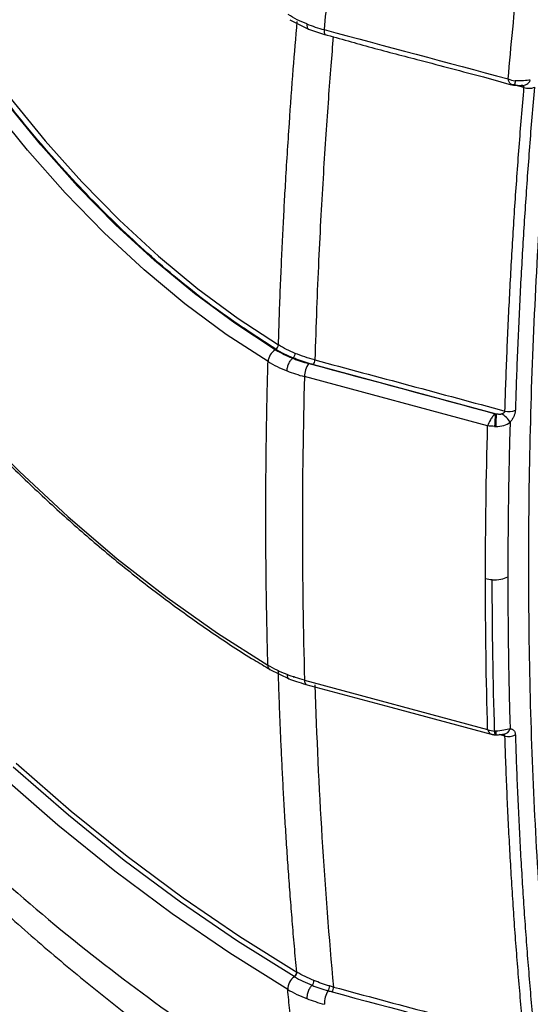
# Model space of a CAD drawing. Header units: millimetres. Extents: x 19 to 819, y 19 to 629.
# Tile 63 of 73: x 747 to 766, y 414 to 451. Entities that reach past the tile are written whole.
import ezdxf

# ---------------------------------------------------------------- set-up
doc = ezdxf.new("R2010")
doc.units = ezdxf.units.MM
doc.header["$LTSCALE"] = 3

msp = doc.modelspace()

# ---------------------------------------------------------------- linework, layer by layer
for p, q in [((756.805775, 450.963448), (757.510483, 450.605803)), ((757.501788, 450.609283), (758.143196, 450.400465)), ((765.529921, 448.4323), (765.20516, 448.519352)), ((765.489359, 448.512384), (765.462908, 448.513334)), ((756.937566, 438.355253), (756.913069, 438.341112)), ((757.687041, 438.105112), (764.488833, 436.275026)), ((764.17692, 435.821346), (757.355955, 437.656562)), ((764.461977, 436.275663), (764.488834, 436.275026)), ((756.066629, 426.736274), (756.783199, 426.388188)), ((757.357707, 426.336463), (764.17692, 424.501468)), ((764.447125, 424.304194), (764.487399, 424.303247)), ((764.820634, 424.257002), (764.620372, 424.310881)), ((756.982915, 415.286289), (756.977242, 415.289661))]:
    msp.add_line(p, q)
at = {"flags": 128}
for points in [[(727.749183, 467.205281), (728.27777, 465.212709), (729.018319, 462.783015), (729.864918, 460.348958), (730.814311, 457.919898), (731.862847, 455.505178), (733.006493, 453.114085), (734.240851, 450.755815), (735.561173, 448.439437), (736.962382, 446.17386), (738.439088, 443.967797), (739.985612, 441.829734), (741.596007, 439.767892), (743.264079, 437.790201), (744.983412, 435.904268), (746.747395, 434.117345), (748.549243, 432.436306), (750.382025, 430.867614), (752.238695, 429.417305), (754.112109, 428.090954), (755.995065, 426.893663)], [(755.999078, 438.215051), (754.445713, 439.231483), (752.904614, 440.375968), (751.384583, 441.641971), (749.894304, 443.022258), (748.442289, 444.508945), (747.036834, 446.093539), (745.685965, 447.76699), (744.397401, 449.519736), (743.178502, 451.341766), (742.036231, 453.222672), (740.977113, 455.151709), (740.007197, 457.117858), (739.132026, 459.109888), (738.356596, 461.116418), (737.68534, 463.125988), (737.145257, 465.036673)], [(756.269231, 438.656256), (754.757578, 439.644418), (753.257559, 440.755445), (751.777494, 441.983175), (750.32559, 443.3208), (748.909898, 444.760902), (747.538269, 446.295495), (746.218309, 447.916069), (744.957339, 449.613637), (743.762351, 451.378786), (742.639971, 453.201726), (741.596424, 455.072348), (740.637497, 456.98028), (739.768508, 458.914941), (738.994275, 460.865601), (738.319092, 462.821444), (737.746704, 464.771623), (737.700496, 464.945912)], [(737.935512, 464.90802), (737.952468, 464.844327), (738.521579, 462.902816), (739.193061, 460.955588), (739.963192, 459.013443), (740.827699, 457.087151), (741.781788, 455.187396), (742.820168, 453.324714), (743.937079, 451.509436), (745.126328, 449.751629), (746.381318, 448.061043), (747.695089, 446.447053), (749.060356, 444.918611), (750.469546, 443.484194), (751.914843, 442.151756), (753.388232, 440.928689), (754.881542, 439.821775), (756.38649, 438.837153)], [(757.412575, 426.182966), (760.574939, 425.331837), (764.306649, 424.327953)], [(746.622488, 423.240557), (748.674281, 421.456329), (750.750225, 419.781711), (752.844745, 418.2212), (754.952216, 416.778988), (757.066978, 415.458947)], [(756.97724, 415.289659), (754.857131, 416.613038), (752.744331, 418.058897), (750.644514, 419.623354), (748.563321, 421.302207), (746.506341, 423.090946)], [(756.731741, 414.811516), (754.575448, 416.157777), (752.426704, 417.629818), (750.291397, 419.223606), (748.175376, 420.934777), (746.084436, 422.758642)]]:
    msp.add_lwpolyline(points, dxfattribs=at)
for centre, radius, start, end in [((765.491035, 448.803516), 0.287811, 259.4514017, 341.5167696), ((765.708342, 448.993168), 0.588564, 252.3532744, 290.6185902), ((756.585844, 438.15908), 0.589429, 122.4899605, 174.551134), ((756.176802, 438.857552), 0.210678, 302.4926776, 354.4434873), ((758.253235, 437.638125), 0.89747, 145.57451, 178.8228635), ((757.422619, 438.286324), 0.320557, 325.5765521, 358.7791122), ((768.922549, 435.795355), 4.486357, 173.8541533, 179.9154399), ((811.429602, 435.788752), 46.943288, 179.4064763, 179.9858425), ((764.100287, 435.355335), 1.094917, 33.6090398, 56.5879073), ((764.975685, 436.909399), 0.556316, 253.8167783, 294.6130691), ((756.17073, 426.878571), 0.176312, 175.0895742, 233.8072291), ((757.518788, 426.307465), 0.16367, 169.7945736, 229.5095149), ((764.858898, 424.406596), 0.424306, 175.0135138, 193.9656358), ((768.733041, 424.405959), 4.246884, 179.5040524, 181.3858464), ((764.745142, 424.598848), 0.276588, 277.144537, 344.8922928), ((764.954576, 424.768688), 0.528926, 255.3310059, 298.5525051), ((757.30204, 414.813632), 0.570303, 124.026106, 180.2125602), ((756.863148, 415.458568), 0.203831, 304.0378035, 0.1064453), ((756.868383, 415.455235), 0.204108, 304.1347564, 0.1234818), ((757.981297, 414.935014), 0.31011, 325.7671865, 0.8241473), ((758.104654, 414.893363), 0.329367, 328.1823146, 1.0144554), ((759.01912, 414.273473), 0.920813, 148.0638122, 181.0805347)]:
    msp.add_arc(centre, radius, start, end)
for points, knots in [([(714.439381, 473.566408), (714.507656, 473.203353), (714.873788, 471.256445), (715.839204, 467.648055), (717.338601, 462.780865), (719.14837, 457.903421), (721.223403, 453.059032), (723.55775, 448.279433), (726.132642, 443.598945), (728.930558, 439.050361), (731.931623, 434.665818), (735.11472, 430.476035), (738.457471, 426.511138), (741.936104, 422.796812), (745.526939, 419.367621), (749.201582, 416.216397), (751.697652, 414.393643), (752.945687, 413.482265)], [0, 0, 0, 0, 0.016109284, 0.086387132, 0.156664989, 0.226942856, 0.297220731, 0.367498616, 0.437776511, 0.508054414, 0.578332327, 0.648610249, 0.718888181, 0.789166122, 0.859444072, 0.929722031, 1, 1, 1, 1]), ([(780.394341, 412.392462), (780.279108, 412.328366), (780.048726, 412.200222), (779.703337, 412.015448), (779.35828, 411.836234), (779.013557, 411.663107), (778.669166, 411.495926), (778.325108, 411.334728), (777.981384, 411.179504), (777.637992, 411.030256), (777.294934, 410.886984), (776.952209, 410.749686), (776.609816, 410.61837), (776.037053, 410.408453), (775.239133, 410.144), (774.221102, 409.861989), (773.382733, 409.677826), (772.79956, 409.573057), (772.503775, 409.528378), (772.337674, 409.501685), (772.212433, 409.476291), (772.089705, 409.437993), (771.966525, 409.384704), (771.832793, 409.313905), (771.681806, 409.229724), (771.449175, 409.0986), (771.1385, 408.924177), (770.841543, 408.757237), (770.61886, 408.632104), (770.481204, 408.554709), (770.346816, 408.478042), (770.210896, 408.403151), (769.941857, 408.266535), (769.540646, 408.107752), (769.024336, 407.998626), (768.53991, 407.998052), (768.097844, 408.101761), (767.708407, 408.309755), (767.383167, 408.617934), (767.126419, 409.01603), (766.978842, 409.416531), (766.899731, 409.768964), (766.861768, 410.072057), (766.830087, 410.354371), (766.786892, 410.729997), (766.737196, 411.178255), (766.370588, 414.574801), (765.87266, 420.923543), (765.627197, 430.459205), (765.859707, 440.265789), (766.349656, 447.174545), (766.711204, 450.983056), (766.763149, 451.512778), (766.80525, 451.937141), (766.832552, 452.202685), (766.85286, 452.414635), (766.874562, 452.626609), (766.948183, 453.211098), (767.161295, 454.000447), (767.542925, 454.887126), (767.893751, 455.533459), (768.300438, 456.14699), (768.753544, 456.710046), (769.242728, 457.213603), (769.669155, 457.569369), (770.019135, 457.81447), (770.283947, 457.976322), (770.551229, 458.12527), (770.877119, 458.306827), (771.223308, 458.502678), (771.549194, 458.685889), (771.753255, 458.80178), (771.894313, 458.880723), (772.009955, 458.954827), (772.187135, 459.082856), (772.358205, 459.241295), (772.528058, 459.40905), (772.699182, 459.576601), (773.000032, 459.863495), (773.431684, 460.267751), (774.12653, 460.896849), (775.004066, 461.653816), (775.917129, 462.389604), (776.683871, 462.974383), (777.299615, 463.424743), (777.91645, 463.856637), (778.534379, 464.270195), (779.153399, 464.664952), (779.773512, 465.042634), (780.187325, 465.278552), (780.394341, 465.396573)], [0, 0, 0, 0, 0.005082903, 0.010162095, 0.015238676, 0.020313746, 0.025388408, 0.030463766, 0.03554092, 0.040620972, 0.045705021, 0.050794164, 0.055889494, 0.060992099, 0.07642844, 0.091787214, 0.107266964, 0.115030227, 0.118919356, 0.121137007, 0.122798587, 0.124708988, 0.126669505, 0.128257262, 0.130608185, 0.133329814, 0.138518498, 0.144312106, 0.146428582, 0.148341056, 0.15038408, 0.152356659, 0.154335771, 0.162263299, 0.170162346, 0.178071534, 0.185982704, 0.19386255, 0.201806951, 0.209697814, 0.217618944, 0.221531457, 0.225431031, 0.230275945, 0.233231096, 0.241022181, 0.248832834, 0.373573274, 0.498301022, 0.623122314, 0.747927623, 0.7557226, 0.76353428, 0.767429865, 0.771338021, 0.773289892, 0.775240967, 0.779126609, 0.794553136, 0.802266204, 0.810021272, 0.817724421, 0.825492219, 0.833204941, 0.840957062, 0.844745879, 0.848742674, 0.852638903, 0.856535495, 0.863117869, 0.867909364, 0.870909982, 0.872119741, 0.874130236, 0.876017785, 0.879999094, 0.882009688, 0.884020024, 0.888034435, 0.89604012, 0.904057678, 0.920038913, 0.936052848, 0.945225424, 0.954374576, 0.963506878, 0.972628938, 0.981747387, 0.990868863, 1, 1, 1, 1]), ([(756.289977, 438.679854), (755.533248, 439.170593), (754.01979, 440.152071), (751.78735, 441.971884), (749.617983, 444.018532), (747.53941, 446.292762), (745.577435, 448.759157), (743.756371, 451.388869), (742.099698, 454.148472), (740.625187, 457.004117), (739.362044, 459.918507), (738.389089, 462.578656), (737.946244, 464.242679), (737.762107, 464.934585)], [0, 0, 0, 0, 0.093355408, 0.186710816, 0.280066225, 0.373421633, 0.466777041, 0.560132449, 0.653487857, 0.746843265, 0.840198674, 0.933554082, 1, 1, 1, 1]), ([(758.511386, 455.076176), (758.479527, 454.762889), (758.411615, 454.095058), (758.308837, 453.034198), (758.198841, 451.852214), (758.12737, 451.025918), (758.089863, 450.592304)], [0, 0, 0, 0, 0.208761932, 0.445015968, 0.708762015, 1, 1, 1, 1]), ([(756.38649, 438.837153), (756.398048, 439.204518), (756.420699, 439.924453), (756.460931, 440.985841), (756.504165, 442.005069), (756.550257, 442.982017), (756.598478, 443.91628), (756.674686, 445.281302), (756.783828, 447.010003), (756.930559, 449.03398), (757.036368, 450.302007), (757.085616, 450.892202)], [0, 0, 0, 0, 0.092645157, 0.181559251, 0.266742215, 0.348193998, 0.425914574, 0.499903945, 0.688154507, 0.854853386, 1, 1, 1, 1]), ([(757.444348, 450.803053), (757.444434, 450.764437), (757.444566, 450.704861), (757.466078, 450.648896), (757.485074, 450.620011), (757.501086, 450.612263), (757.506395, 450.609695)], [0, 0, 0, 0, 0.420822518, 0.649239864, 0.883707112, 1, 1, 1, 1]), ([(758.087316, 450.421728), (758.680453, 450.253062), (759.862281, 449.916996), (761.45161, 449.507755), (762.834319, 449.140044), (763.97343, 448.845311), (764.710032, 448.636522), (765.053921, 448.539047)], [0, 0, 0, 0, 0.256696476, 0.51146941, 0.681317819, 0.851220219, 1, 1, 1, 1]), ([(758.089863, 450.592304), (758.089972, 450.554842), (758.09014, 450.497075), (758.105582, 450.44358), (758.119449, 450.415908), (758.131274, 450.408679), (758.135381, 450.406168)], [0, 0, 0, 0, 0.417525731, 0.64382313, 0.876284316, 1, 1, 1, 1]), ([(758.42577, 450.336575), (758.395981, 449.971811), (758.333039, 449.201095), (758.24134, 447.987009), (758.147462, 446.653223), (758.054263, 445.201181), (757.963944, 443.632043), (757.879559, 441.947458), (757.802592, 440.148278), (757.763358, 438.915799), (757.743103, 438.279494)], [0, 0, 0, 0, 0.089592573, 0.189301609, 0.299127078, 0.419068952, 0.549127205, 0.689301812, 0.839592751, 1, 1, 1, 1]), ([(735.040665, 449.206648), (735.476079, 448.468431), (736.084418, 447.437032), (737.027813, 445.951499), (737.845674, 444.710432), (738.852241, 443.259295), (739.940505, 441.770038), (741.113391, 440.250951), (742.356415, 438.730099), (743.66058, 437.225529), (745.017893, 435.751794), (746.42137, 434.320578), (747.864674, 432.941582), (749.34192, 431.622806), (750.847573, 430.37174), (752.376303, 429.192407), (753.923211, 428.097526), (755.155785, 427.280375), (755.871997, 426.861052), (756.066951, 426.746911)], [0, 0, 0, 0, 0.077686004, 0.108538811, 0.159799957, 0.212877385, 0.26969344, 0.328873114, 0.389861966, 0.452217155, 0.515624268, 0.579851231, 0.644724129, 0.710110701, 0.775909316, 0.842041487, 0.908446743, 0.975079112, 1, 1, 1, 1]), ([(765.205057, 448.56278), (765.192487, 448.555862), (765.167742, 448.542244), (765.131234, 448.533053), (765.096015, 448.53412), (765.062289, 448.546019), (765.020695, 448.575281), (764.973348, 448.638223), (764.950966, 448.716128), (764.939157, 448.757231)], [0, 0, 0, 0, 0.110009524, 0.216568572, 0.321798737, 0.428621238, 0.539911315, 0.757253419, 1, 1, 1, 1]), ([(765.197899, 448.687796), (765.196041, 448.653417), (765.194539, 448.620091), (765.192908, 448.564962), (765.192798, 448.543416), (765.19419, 448.519186), (765.195688, 448.516578), (765.199783, 448.528868), (765.202358, 448.543559), (765.205074, 448.563048)], [0, 0, 0, 0, 0.25, 0.25, 0.5, 0.5, 0.75, 0.75, 1, 1, 1, 1]), ([(765.763999, 448.712272), (765.698493, 448.705244), (765.610444, 448.693535), (765.413892, 448.680048), (765.304277, 448.678524), (765.197899, 448.687796)], [0, 0, 0, 0, 0.5, 0.5, 1, 1, 1, 1]), ([(764.820634, 436.375127), (764.832129, 436.735294), (764.855123, 437.455681), (764.896905, 438.540105), (764.94403, 439.62739), (764.997022, 440.71777), (765.05574, 441.81113), (765.120221, 442.907448), (765.190465, 444.006682), (765.266436, 445.108777), (765.348273, 446.213753), (765.435453, 447.321337), (765.49843, 448.061961), (765.529921, 448.4323)], [0, 0, 0, 0, 0.090844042, 0.181701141, 0.272571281, 0.363454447, 0.454350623, 0.545259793, 0.636181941, 0.727117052, 0.818065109, 0.909026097, 1, 1, 1, 1]), ([(765.092185, 448.537106), (765.100053, 448.535257), (765.115825, 448.531552), (765.142055, 448.526482), (765.170194, 448.521959), (765.188684, 448.520236), (765.198524, 448.519319)], [0, 0, 0, 0, 0.232004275, 0.46504825, 0.715300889, 1, 1, 1, 1]), ([(765.195985, 448.519517), (765.261274, 448.517572), (765.350001, 448.514928), (765.449096, 448.517006), (765.477416, 448.513757), (765.489395, 448.512382)], [0, 0, 0, 0, 0.61647882, 0.837773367, 1, 1, 1, 1]), ([(765.915602, 448.442305), (765.884171, 448.072691), (765.821315, 447.333528), (765.734294, 446.228129), (765.652602, 445.125321), (765.57676, 444.025337), (765.50663, 442.928114), (765.442245, 441.833668), (765.383606, 440.741999), (765.330679, 439.65309), (765.283601, 438.567012), (765.241851, 437.483494), (765.218874, 436.763605), (765.207384, 436.403629)], [0, 0, 0, 0, 0.090935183, 0.181854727, 0.272762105, 0.363660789, 0.454554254, 0.545445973, 0.636339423, 0.727238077, 0.818145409, 0.909064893, 1, 1, 1, 1]), ([(765.529921, 448.4323), (765.530467, 448.438669), (765.531588, 448.451731), (765.524345, 448.470394), (765.508773, 448.489615), (765.48008, 448.508417), (765.453318, 448.516209), (765.438345, 448.520569)], [0, 0, 0, 0, 0.14014405, 0.287424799, 0.446664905, 0.690404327, 1, 1, 1, 1]), ([(725.405322, 443.64429), (725.941428, 442.731569), (726.694035, 441.450256), (727.854684, 439.58926), (728.865759, 438.016792), (730.105848, 436.167943), (731.444014, 434.256876), (732.88413, 432.291487), (734.409345, 430.305092), (736.009938, 428.31832), (737.677707, 426.34755), (739.405896, 424.405708), (741.188686, 422.503338), (743.020923, 420.649269), (744.897928, 418.851025), (746.815389, 417.115252), (748.769224, 415.447504), (750.755714, 413.85401), (752.770741, 412.335756), (754.812449, 410.911254), (756.202834, 409.979388), (756.914689, 409.550188), (756.934962, 409.537965)], [0, 0, 0, 0, 0.06426772, 0.090221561, 0.133305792, 0.178005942, 0.225926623, 0.275906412, 0.327479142, 0.380273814, 0.434028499, 0.488550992, 0.543698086, 0.599361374, 0.655457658, 0.711922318, 0.76870459, 0.825764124, 0.883068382, 0.940590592, 0.99830806, 1, 1, 1, 1]), ([(756.705484, 437.869096), (756.706243, 437.904948), (756.711374, 437.947011), (756.732427, 438.03755), (756.748405, 438.085861), (756.788676, 438.177432), (756.812843, 438.220407), (756.863066, 438.291939), (756.888979, 438.320462), (756.913069, 438.341111)], [0, 0, 0, 0, 0.25, 0.25, 0.5, 0.5, 0.75, 0.75, 1, 1, 1, 1]), ([(756.913069, 438.341111), (756.96114, 438.322878), (757.05721, 438.28644), (757.205884, 438.236033), (757.357417, 438.188544), (757.461077, 438.159852), (757.512946, 438.145495)], [0, 0, 0, 0, 0.2501864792, 0.4999930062, 0.7498030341, 1, 1, 1, 1]), ([(756.937566, 438.355253), (756.955258, 438.369784), (756.975841, 438.396847), (757.005442, 438.461784), (757.013291, 438.497096), (757.013893, 438.522699)], [0, 0, 0, 0, 0.5, 0.5, 1, 1, 1, 1]), ([(757.687041, 438.105113), (757.634837, 438.119526), (757.530527, 438.148325), (757.377596, 438.195488), (757.227621, 438.245543), (757.080519, 438.298517), (756.985247, 438.33633), (756.937566, 438.355253)], [0, 0, 0, 0, 0.200253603, 0.400130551, 0.599880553, 0.799753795, 1, 1, 1, 1]), ([(755.995065, 426.893663), (755.986106, 427.229056), (755.96841, 427.891573), (755.948508, 428.876807), (755.933498, 429.839761), (755.923472, 430.78046), (755.917971, 431.698589), (755.916684, 432.593937), (755.919272, 433.46628), (755.925409, 434.315409), (755.934783, 435.14113), (755.94706, 435.943245), (755.962005, 436.721613), (755.979072, 437.475932), (755.992486, 437.97152), (755.999078, 438.215051)], [0, 0, 0, 0, 0.090277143, 0.178328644, 0.264154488, 0.347754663, 0.429129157, 0.508277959, 0.585201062, 0.659898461, 0.732370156, 0.802616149, 0.870636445, 0.936431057, 1, 1, 1, 1]), ([(764.461977, 436.275663), (764.42573, 436.246528), (764.392687, 436.209723), (764.33266, 436.131583), (764.305643, 436.089902), (764.234503, 435.966904), (764.19958, 435.886806), (764.17692, 435.821346)], [0, 0, 0, 0, 0.25, 0.25, 0.5, 0.5, 1, 1, 1, 1]), ([(764.488834, 436.275026), (764.511447, 436.271068), (764.553106, 436.263776), (764.611781, 436.258485), (764.661493, 436.258107), (764.690298, 436.265833), (764.703211, 436.269297)], [0, 0, 0, 0, 0.322513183, 0.594142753, 0.818048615, 1, 1, 1, 1]), ([(764.703211, 436.269297), (764.714923, 436.2741), (764.73664, 436.283008), (764.764513, 436.299306), (764.790529, 436.318907), (764.813341, 436.343977), (764.818331, 436.365292), (764.820634, 436.375127)], [0, 0, 0, 0, 0.218017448, 0.404289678, 0.558501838, 0.796291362, 1, 1, 1, 1]), ([(765.207384, 436.403629), (765.206566, 436.389144), (765.204943, 436.360391), (765.197324, 436.315202), (765.185898, 436.269198), (765.170319, 436.22218), (765.141639, 436.152297), (765.092494, 436.059639), (765.039107, 435.994342), (765.012171, 435.961397)], [0, 0, 0, 0, 0.100382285, 0.199269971, 0.297964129, 0.397773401, 0.499963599, 0.747706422, 1, 1, 1, 1]), ([(764.486316, 435.800351), (764.585445, 435.799039), (764.686198, 435.810699), (764.867067, 435.864424), (764.947848, 435.906821), (765.012171, 435.961397)], [0, 0, 0, 0, 0.5, 0.5, 1, 1, 1, 1]), ([(765.012171, 435.961397), (765.003323, 435.638876), (764.985627, 434.993855), (764.96498, 434.029465), (764.948624, 433.067413), (764.937094, 432.107983), (764.929854, 431.150878), (764.928961, 430.514987), (764.928514, 430.197032)], [0, 0, 0, 0, 0.1666753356, 0.3333403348, 0.500000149, 0.6666599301, 0.83332483, 1, 1, 1, 1]), ([(764.348345, 430.076679), (764.454765, 430.071608), (764.565985, 430.080265), (764.767786, 430.123229), (764.857695, 430.157206), (764.928514, 430.197032)], [0, 0, 0, 0, 0.5, 0.5, 1, 1, 1, 1]), ([(764.928514, 430.197032), (764.928961, 429.879579), (764.929854, 429.244694), (764.937094, 428.295732), (764.948624, 427.34927), (764.96498, 426.405614), (764.985627, 425.464446), (765.003323, 424.839328), (765.012171, 424.52676)], [0, 0, 0, 0, 0.166675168, 0.333340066, 0.499999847, 0.666659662, 0.833324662, 1, 1, 1, 1]), ([(757.066978, 415.458947), (757.037902, 415.778562), (756.9803, 416.411733), (756.900972, 417.356706), (756.82757, 418.286394), (756.760265, 419.200888), (756.698674, 420.099896), (756.642564, 420.983234), (756.591668, 421.850699), (756.545731, 422.702104), (756.50451, 423.537267), (756.467737, 424.355999), (756.43525, 425.158179), (756.406524, 425.943464), (756.390223, 426.462343), (756.382171, 426.718635)], [0, 0, 0, 0, 0.0867996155, 0.1719531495, 0.2554605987, 0.33732196, 0.4175372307, 0.4961064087, 0.5730294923, 0.6483064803, 0.7219373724, 0.7939221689, 0.8642608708, 0.9329534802, 1, 1, 1, 1]), ([(756.705572, 426.549025), (756.709487, 426.5158), (756.717627, 426.44673), (756.747367, 426.395503), (756.772923, 426.39424), (756.775082, 426.394133)], [0, 0, 0, 0, 0.45904005, 0.954290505, 1, 1, 1, 1]), ([(756.770618, 426.393225), (756.863986, 426.358134), (757.070819, 426.280397), (757.291508, 426.217481), (757.412575, 426.182966)], [0, 0, 0, 0, 0.45141274, 1, 1, 1, 1]), ([(756.988993, 426.4604), (756.981464, 426.462523), (756.966378, 426.466777), (756.947356, 426.453679), (756.937829, 426.447119)], [0, 0, 0, 0, 0.49915386, 1, 1, 1, 1]), ([(764.17692, 424.501468), (764.190236, 424.467153), (764.217274, 424.397476), (764.265004, 424.340546), (764.299298, 424.335274), (764.308201, 424.333905)], [0, 0, 0, 0, 0.418074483, 0.8489155, 1, 1, 1, 1]), ([(765.012171, 424.52676), (764.948965, 424.509297), (764.867443, 424.48765), (764.686618, 424.454632), (764.586294, 424.443184), (764.486316, 424.442719)], [0, 0, 0, 0, 0.5, 0.5, 1, 1, 1, 1]), ([(765.012171, 424.52676), (765.025822, 424.52608), (765.052906, 424.524731), (765.089557, 424.513412), (765.122427, 424.495135), (765.150821, 424.470271), (765.174238, 424.438281), (765.191549, 424.399402), (765.203804, 424.354902), (765.206194, 424.320977), (765.207384, 424.30409)], [0, 0, 0, 0, 0.1260506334, 0.2500998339, 0.3741976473, 0.5003917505, 0.6213570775, 0.7477053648, 0.8744156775, 1, 1, 1, 1]), ([(764.315515, 424.325164), (764.325174, 424.322749), (764.34416, 424.318003), (764.377137, 424.31197), (764.412499, 424.306462), (764.435004, 424.304988), (764.44713, 424.304194)], [0, 0, 0, 0, 0.238252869, 0.468311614, 0.713523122, 1, 1, 1, 1]), ([(764.487399, 424.303247), (764.545883, 424.30556), (764.631746, 424.308957), (764.719299, 424.319944), (764.759034, 424.3238), (764.772803, 424.324206), (764.779278, 424.324397)], [0, 0, 0, 0, 0.5371342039, 0.7886037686, 0.9005960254, 1, 1, 1, 1]), ([(764.820634, 424.257002), (764.819905, 424.261802), (764.818421, 424.271588), (764.808207, 424.289685), (764.796195, 424.303234), (764.784197, 424.308716), (764.783116, 424.30921)], [0, 0, 0, 0, 0.2215221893, 0.4516284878, 0.9506004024, 1, 1, 1, 1]), ([(765.529921, 412.997623), (765.49843, 413.332542), (765.435453, 414.002332), (765.348272, 415.011858), (765.266435, 416.024787), (765.190464, 417.041432), (765.120221, 418.061658), (765.05574, 419.085449), (764.997021, 420.112763), (764.94403, 421.143538), (764.896905, 422.177816), (764.855123, 423.215243), (764.832129, 423.909766), (764.820634, 424.257002)], [0, 0, 0, 0, 0.090974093, 0.181935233, 0.272883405, 0.363818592, 0.454740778, 0.545649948, 0.636546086, 0.727429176, 0.818299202, 0.909156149, 1, 1, 1, 1]), ([(765.207384, 424.30409), (765.218874, 423.957038), (765.241851, 423.262993), (765.283601, 422.226432), (765.330679, 421.193304), (765.383606, 420.163924), (765.442245, 419.138209), (765.50663, 418.116179), (765.57676, 417.097834), (765.652602, 416.083152), (765.734294, 415.072226), (765.821315, 414.064703), (765.884171, 413.396236), (765.915602, 413.061974)], [0, 0, 0, 0, 0.090935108, 0.181854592, 0.272761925, 0.363660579, 0.454554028, 0.545445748, 0.636339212, 0.727237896, 0.818145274, 0.909064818, 1, 1, 1, 1]), ([(757.162357, 410.793806), (757.12992, 411.068813), (757.06558, 411.614297), (756.974655, 412.429175), (756.888712, 413.232868), (756.807591, 414.025251), (756.756877, 414.550959), (756.731741, 414.811516)], [0, 0, 0, 0, 0.2068134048, 0.4102201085, 0.6102201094, 0.8068134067, 1, 1, 1, 1]), ([(757.636544, 414.96629), (757.611379, 414.942089), (757.584561, 414.909331), (757.533857, 414.829177), (757.510161, 414.781868), (757.472746, 414.683846), (757.45915, 414.633498), (757.443924, 414.542247), (757.442189, 414.50148), (757.444674, 414.468018)], [0, 0, 0, 0, 0.25, 0.25, 0.5, 0.5, 0.75, 0.75, 1, 1, 1, 1]), ([(757.636544, 414.96629), (757.654722, 414.983105), (757.675611, 415.013394), (757.703342, 415.0829), (757.708912, 415.118923), (757.707141, 415.143204)], [0, 0, 0, 0, 0.5, 0.5, 1, 1, 1, 1])]:
    msp.add_open_spline(points, degree=3, knots=knots)
for points in [[(764.939295, 448.757379), (765.048567, 449.989869), (765.168206, 451.227065), (765.298186, 452.468709)], [(757.444348, 450.803054), (757.19641, 450.899582), (756.96516, 451.015729), (756.751402, 451.152809)], [(757.444348, 450.803053), (757.648619, 450.72381), (757.863666, 450.653429), (758.089863, 450.592304)], [(758.089863, 450.592304), (760.373047, 449.981582), (762.656192, 449.36994), (764.939295, 448.757379)], [(764.939318, 448.757446), (765.019584, 448.723634), (765.10624, 448.695724), (765.197899, 448.687796)], [(756.913069, 438.341111), (756.682699, 438.4302), (756.46782, 438.534999), (756.269231, 438.656256)], [(756.289976, 438.679854), (756.49014, 438.557525), (756.706033, 438.449354), (756.937566, 438.355253)], [(757.013893, 438.522699), (756.789503, 438.613709), (756.580339, 438.718497), (756.38649, 438.837153)], [(757.743103, 438.279494), (757.487617, 438.348127), (757.244501, 438.429208), (757.013893, 438.522699)], [(755.999078, 438.215051), (756.217224, 438.082429), (756.45298, 437.967372), (756.705484, 437.869096)], [(757.512946, 438.145495), (759.829294, 437.522521), (762.145638, 436.899244), (764.461977, 436.275663)], [(757.743103, 438.279494), (760.102285, 437.645025), (762.461461, 437.010236), (764.820633, 436.375127)], [(756.705484, 437.869096), (756.911227, 437.789051), (757.127918, 437.718067), (757.355955, 437.656562)], [(757.355955, 437.656562), (757.250806, 433.823462), (757.25139, 430.047462), (757.357707, 426.336463)], [(764.09521, 430.115451), (764.095688, 432.002311), (764.12293, 433.904616), (764.17692, 435.821346)], [(764.436197, 435.801977), (764.3444, 435.806793), (764.257514, 435.809589), (764.17692, 435.821346)], [(764.436197, 435.801977), (764.45288, 435.801115), (764.469587, 435.800573), (764.486316, 435.800351)], [(764.17692, 424.501468), (764.12293, 426.356672), (764.095688, 428.228334), (764.09521, 430.115451)], [(764.348345, 430.076679), (764.259294, 430.080923), (764.174118, 430.09421), (764.09521, 430.115451)], [(764.436197, 424.443477), (764.379822, 426.305061), (764.350534, 428.18303), (764.348345, 430.076679)], [(756.705572, 426.549025), (756.451681, 426.647697), (756.214551, 426.762341), (755.995065, 426.893663)], [(757.357707, 426.336462), (757.129056, 426.397842), (756.91181, 426.468837), (756.705572, 426.549025)], [(757.74499, 426.160643), (757.862146, 422.334471), (758.091976, 418.577862), (758.43397, 414.899194)], [(764.17692, 424.501468), (764.257509, 424.470302), (764.3444, 424.446597), (764.436197, 424.443477)], [(764.486316, 424.442719), (764.469587, 424.442641), (764.45288, 424.442894), (764.436197, 424.443477)], [(756.982916, 415.28629), (757.184543, 415.1668), (757.402583, 415.060119), (757.636544, 414.96629)], [(757.072491, 415.455675), (757.070652, 415.456764), (757.068814, 415.457855), (757.066978, 415.458947)], [(757.707141, 415.143204), (757.480236, 415.235332), (757.268656, 415.339445), (757.072491, 415.455675)], [(756.731741, 414.811516), (756.951942, 414.680947), (757.189886, 414.566669), (757.444674, 414.468018)], [(757.636544, 414.966289), (757.827863, 414.889463), (758.028288, 414.820873), (758.237683, 414.760559)], [(758.291375, 414.939474), (758.0878, 414.999715), (757.893081, 415.067615), (757.707141, 415.143204)], [(758.43397, 414.899194), (758.386087, 414.912083), (758.338555, 414.925513), (758.291375, 414.939474)], [(758.43397, 414.899194), (760.799328, 414.264425), (763.164645, 413.630568), (765.52992, 412.997623)], [(757.444674, 414.468018), (757.651415, 414.387875), (757.869219, 414.317099), (758.098471, 414.256108)], [(758.237683, 414.760559), (758.286369, 414.746539), (758.335318, 414.732922), (758.384528, 414.719716)], [(758.384528, 414.719716), (760.658055, 414.109588), (762.931561, 413.500304), (765.205044, 412.891863)]]:
    msp.add_open_spline(points, degree=3)

doc.saveas('drawing.dxf')
